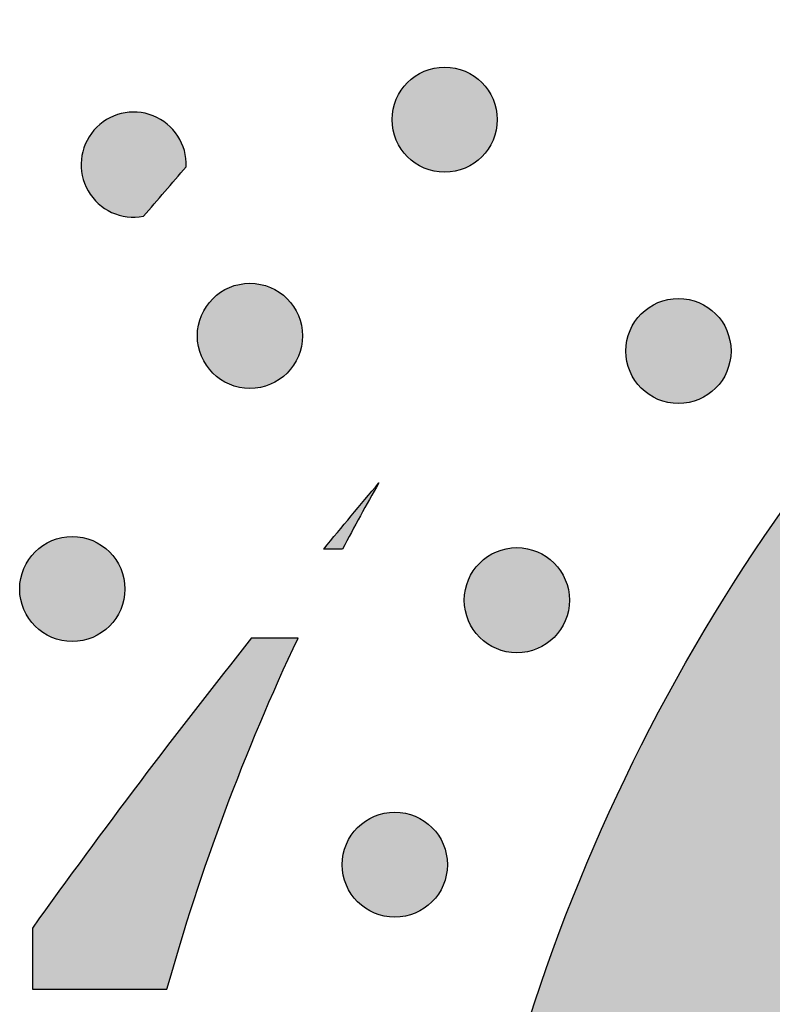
# Model space of a CAD drawing. Header units: millimetres. Extents: x -3873 to -97, y 912 to 4165.
# Tile 206 of 256: x -3522 to -3497, y 1594 to 1627. Entities that reach past the tile are written whole.
import ezdxf

# ---------------------------------------------------------------- set-up
doc = ezdxf.new("R2010")
doc.units = ezdxf.units.MM
doc.layers.add('pattern', color=7, linetype='Continuous', true_color=0x000000)

msp = doc.modelspace()

# ---------------------------------------------------------------- hatches: boundary and pattern name
at = {"layer": 'pattern'}
for points in [[(-3401.116, 1629.673), (-3395.362, 1614.648), (-3409.588, 1620.214), (-3412.097, 1621.149), (-3414.643, 1622.005), (-3417.225, 1622.78), (-3419.837, 1623.472), (-3422.477, 1624.08), (-3425.139, 1624.602), (-3427.82, 1625.036), (-3430.515, 1625.383), (-3433.22, 1625.64), (-3435.93, 1625.809), (-3438.642, 1625.888), (-3441.35, 1625.878), (-3444.051, 1625.78), (-3446.74, 1625.594), (-3449.413, 1625.322), (-3452.066, 1624.965), (-3453.06, 1624.804), (-3454.054, 1624.624), (-3455.047, 1624.424), (-3456.038, 1624.203), (-3457.027, 1623.963), (-3458.013, 1623.702), (-3458.996, 1623.421), (-3459.974, 1623.121), (-3460.948, 1622.8), (-3461.917, 1622.46), (-3462.88, 1622.1), (-3463.837, 1621.72), (-3464.786, 1621.321), (-3465.728, 1620.903), (-3466.662, 1620.466), (-3467.587, 1620.01), (-3468.503, 1619.536), (-3469.409, 1619.044), (-3470.304, 1618.534), (-3471.189, 1618.006), (-3472.062, 1617.461), (-3472.923, 1616.9), (-3473.772, 1616.322), (-3474.608, 1615.728), (-3475.431, 1615.118), (-3476.24, 1614.494), (-3477.035, 1613.855), (-3477.815, 1613.201), (-3478.581, 1612.534), (-3479.331, 1611.854), (-3480.066, 1611.161), (-3480.785, 1610.456), (-3481.49, 1609.737), (-3482.183, 1609.002), (-3482.863, 1608.252), (-3483.53, 1607.486), (-3484.184, 1606.706), (-3484.823, 1605.911), (-3485.447, 1605.102), (-3486.057, 1604.279), (-3486.651, 1603.443), (-3487.229, 1602.595), (-3487.79, 1601.733), (-3488.335, 1600.86), (-3488.862, 1599.975), (-3489.373, 1599.08), (-3489.865, 1598.174), (-3490.339, 1597.258), (-3490.795, 1596.333), (-3491.232, 1595.399), (-3491.65, 1594.457), (-3492.049, 1593.508), (-3492.429, 1592.551), (-3492.789, 1591.588), (-3493.129, 1590.619), (-3493.45, 1589.645), (-3493.75, 1588.667), (-3494.031, 1587.684), (-3494.292, 1586.698), (-3494.532, 1585.709), (-3494.752, 1584.718), (-3494.953, 1583.725), (-3495.133, 1582.731), (-3495.294, 1581.737), (-3495.651, 1579.084), (-3495.923, 1576.411), (-3496.109, 1573.722), (-3496.207, 1571.021), (-3496.217, 1568.313), (-3496.138, 1565.601), (-3495.969, 1562.891), (-3495.712, 1560.186), (-3495.365, 1557.491), (-3494.931, 1554.81), (-3494.409, 1552.148), (-3493.801, 1549.508), (-3493.109, 1546.896), (-3492.334, 1544.314), (-3491.478, 1541.768), (-3490.543, 1539.259), (-3484.977, 1525.033), (-3500.002, 1530.787), (-3500.667, 1532.313), (-3501.307, 1533.855), (-3501.922, 1535.412), (-3502.509, 1536.982), (-3503.07, 1538.565), (-3503.603, 1540.161), (-3504.109, 1541.769), (-3504.587, 1543.387), (-3505.037, 1545.016), (-3505.457, 1546.655), (-3505.849, 1548.303), (-3506.211, 1549.958), (-3506.544, 1551.621), (-3506.848, 1553.291), (-3507.121, 1554.966), (-3507.364, 1556.646), (-3507.577, 1558.33), (-3507.76, 1560.018), (-3507.913, 1561.707), (-3508.035, 1563.399), (-3508.127, 1565.091), (-3508.188, 1566.784), (-3508.219, 1568.475), (-3508.22, 1570.165), (-3508.191, 1571.853), (-3508.132, 1573.537), (-3508.043, 1575.218), (-3507.924, 1576.893), (-3507.776, 1578.563), (-3507.599, 1580.227), (-3507.393, 1581.883), (-3507.159, 1583.532), (-3506.961, 1584.758), (-3506.738, 1585.983), (-3506.491, 1587.207), (-3506.22, 1588.429), (-3505.923, 1589.649), (-3505.602, 1590.864), (-3505.256, 1592.076), (-3504.885, 1593.283), (-3504.49, 1594.484), (-3504.07, 1595.678), (-3503.626, 1596.866), (-3503.158, 1598.045), (-3502.666, 1599.216), (-3502.151, 1600.377), (-3501.612, 1601.529), (-3501.05, 1602.669), (-3500.465, 1603.798), (-3499.858, 1604.915), (-3499.229, 1606.019), (-3498.579, 1607.11), (-3497.907, 1608.187), (-3497.215, 1609.248), (-3496.502, 1610.295), (-3495.77, 1611.326), (-3495.019, 1612.34), (-3494.249, 1613.338), (-3493.461, 1614.318), (-3492.655, 1615.28), (-3491.833, 1616.224), (-3490.994, 1617.149), (-3490.14, 1618.055), (-3489.27, 1618.941), (-3488.384, 1619.811), (-3487.478, 1620.665), (-3486.553, 1621.504), (-3485.609, 1622.326), (-3484.647, 1623.132), (-3483.667, 1623.92), (-3482.669, 1624.69), (-3481.655, 1625.441), (-3480.624, 1626.173), (-3479.577, 1626.886), (-3478.516, 1627.578), (-3477.439, 1628.25), (-3476.348, 1628.9), (-3475.244, 1629.529), (-3474.127, 1630.136), (-3472.998, 1630.721), (-3471.858, 1631.283), (-3470.706, 1631.822), (-3469.545, 1632.337), (-3468.374, 1632.829), (-3467.195, 1633.297), (-3466.007, 1633.741), (-3464.813, 1634.161), (-3463.612, 1634.556), (-3462.405, 1634.927), (-3461.193, 1635.273), (-3459.978, 1635.594), (-3458.758, 1635.891), (-3457.536, 1636.162), (-3456.312, 1636.409), (-3455.087, 1636.632), (-3453.861, 1636.83), (-3452.212, 1637.064), (-3450.556, 1637.27), (-3448.892, 1637.447), (-3447.222, 1637.595), (-3445.546, 1637.714), (-3443.866, 1637.803), (-3442.182, 1637.862), (-3440.494, 1637.891), (-3438.804, 1637.891), (-3437.113, 1637.859), (-3435.42, 1637.798), (-3433.728, 1637.706), (-3432.036, 1637.584), (-3430.347, 1637.431), (-3428.659, 1637.249), (-3426.975, 1637.035), (-3425.295, 1636.792), (-3423.62, 1636.519), (-3421.95, 1636.215), (-3420.287, 1635.882), (-3418.632, 1635.52), (-3416.984, 1635.128), (-3415.345, 1634.708), (-3413.716, 1634.258), (-3412.098, 1633.78), (-3410.49, 1633.275), (-3408.894, 1632.741), (-3407.311, 1632.18), (-3405.74, 1631.593), (-3404.184, 1630.978), (-3402.642, 1630.338)], [(-3506.439, 1625.023), (-3506.467, 1625.05), (-3506.496, 1625.077), (-3506.526, 1625.104), (-3506.557, 1625.13), (-3506.588, 1625.156), (-3506.621, 1625.181), (-3506.654, 1625.206), (-3506.688, 1625.23), (-3506.723, 1625.253), (-3506.759, 1625.276), (-3506.795, 1625.298), (-3506.832, 1625.319), (-3506.87, 1625.34), (-3506.909, 1625.36), (-3506.949, 1625.378), (-3506.989, 1625.396), (-3507.029, 1625.413), (-3507.071, 1625.429), (-3507.113, 1625.445), (-3507.155, 1625.459), (-3507.198, 1625.472), (-3507.242, 1625.484), (-3507.285, 1625.495), (-3507.33, 1625.505), (-3507.374, 1625.513), (-3507.419, 1625.521), (-3507.465, 1625.527), (-3507.51, 1625.533), (-3507.556, 1625.537), (-3507.602, 1625.54), (-3507.647, 1625.542), (-3507.693, 1625.542), (-3507.739, 1625.542), (-3507.785, 1625.54), (-3507.831, 1625.537), (-3507.877, 1625.533), (-3507.922, 1625.527), (-3507.967, 1625.521), (-3508.012, 1625.513), (-3508.057, 1625.505), (-3508.101, 1625.495), (-3508.145, 1625.484), (-3508.189, 1625.472), (-3508.232, 1625.459), (-3508.274, 1625.445), (-3508.316, 1625.429), (-3508.357, 1625.413), (-3508.398, 1625.396), (-3508.438, 1625.378), (-3508.478, 1625.36), (-3508.516, 1625.34), (-3508.554, 1625.319), (-3508.592, 1625.298), (-3508.628, 1625.276), (-3508.664, 1625.253), (-3508.699, 1625.23), (-3508.733, 1625.206), (-3508.766, 1625.181), (-3508.799, 1625.156), (-3508.83, 1625.13), (-3508.861, 1625.104), (-3508.891, 1625.077), (-3508.92, 1625.05), (-3508.948, 1625.023), (-3508.976, 1624.994), (-3509.003, 1624.965), (-3509.029, 1624.936), (-3509.056, 1624.905), (-3509.081, 1624.873), (-3509.107, 1624.841), (-3509.131, 1624.807), (-3509.155, 1624.773), (-3509.179, 1624.738), (-3509.201, 1624.703), (-3509.223, 1624.666), (-3509.245, 1624.629), (-3509.265, 1624.591), (-3509.285, 1624.552), (-3509.304, 1624.513), (-3509.322, 1624.473), (-3509.339, 1624.432), (-3509.355, 1624.391), (-3509.37, 1624.349), (-3509.384, 1624.306), (-3509.397, 1624.263), (-3509.409, 1624.22), (-3509.42, 1624.176), (-3509.43, 1624.132), (-3509.439, 1624.087), (-3509.446, 1624.042), (-3509.453, 1623.997), (-3509.458, 1623.951), (-3509.462, 1623.906), (-3509.465, 1623.86), (-3509.467, 1623.814), (-3509.468, 1623.768), (-3509.467, 1623.722), (-3509.465, 1623.676), (-3509.462, 1623.63), (-3509.458, 1623.585), (-3509.453, 1623.539), (-3509.446, 1623.494), (-3509.439, 1623.449), (-3509.43, 1623.404), (-3509.42, 1623.36), (-3509.409, 1623.316), (-3509.397, 1623.273), (-3509.384, 1623.23), (-3509.37, 1623.187), (-3509.355, 1623.145), (-3509.339, 1623.104), (-3509.322, 1623.063), (-3509.304, 1623.023), (-3509.285, 1622.984), (-3509.265, 1622.945), (-3509.245, 1622.907), (-3509.223, 1622.87), (-3509.201, 1622.833), (-3509.179, 1622.798), (-3509.155, 1622.763), (-3509.131, 1622.728), (-3509.107, 1622.695), (-3509.081, 1622.663), (-3509.056, 1622.631), (-3509.029, 1622.6), (-3509.003, 1622.571), (-3508.976, 1622.542), (-3508.948, 1622.513), (-3508.92, 1622.486), (-3508.891, 1622.459), (-3508.861, 1622.432), (-3508.83, 1622.406), (-3508.799, 1622.38), (-3508.766, 1622.355), (-3508.733, 1622.33), (-3508.699, 1622.306), (-3508.664, 1622.283), (-3508.628, 1622.26), (-3508.592, 1622.238), (-3508.554, 1622.217), (-3508.516, 1622.196), (-3508.478, 1622.176), (-3508.438, 1622.158), (-3508.398, 1622.14), (-3508.357, 1622.123), (-3508.316, 1622.107), (-3508.274, 1622.091), (-3508.232, 1622.077), (-3508.189, 1622.064), (-3508.145, 1622.052), (-3508.101, 1622.041), (-3508.057, 1622.031), (-3508.012, 1622.023), (-3507.967, 1622.015), (-3507.922, 1622.008), (-3507.877, 1622.003), (-3507.831, 1621.999), (-3507.785, 1621.996), (-3507.739, 1621.994), (-3507.693, 1621.994), (-3507.647, 1621.994), (-3507.602, 1621.996), (-3507.556, 1621.999), (-3507.51, 1622.003), (-3507.465, 1622.008), (-3507.419, 1622.015), (-3507.374, 1622.023), (-3507.33, 1622.031), (-3507.285, 1622.041), (-3507.242, 1622.052), (-3507.198, 1622.064), (-3507.155, 1622.077), (-3507.113, 1622.091), (-3507.071, 1622.107), (-3507.029, 1622.123), (-3506.989, 1622.14), (-3506.949, 1622.158), (-3506.909, 1622.176), (-3506.87, 1622.196), (-3506.832, 1622.217), (-3506.795, 1622.238), (-3506.759, 1622.26), (-3506.723, 1622.283), (-3506.688, 1622.306), (-3506.654, 1622.33), (-3506.621, 1622.355), (-3506.588, 1622.38), (-3506.557, 1622.406), (-3506.526, 1622.432), (-3506.496, 1622.459), (-3506.467, 1622.486), (-3506.439, 1622.513), (-3506.411, 1622.542), (-3506.384, 1622.571), (-3506.357, 1622.6), (-3506.331, 1622.631), (-3506.305, 1622.663), (-3506.28, 1622.695), (-3506.255, 1622.728), (-3506.231, 1622.763), (-3506.208, 1622.798), (-3506.185, 1622.833), (-3506.163, 1622.87), (-3506.142, 1622.907), (-3506.121, 1622.945), (-3506.102, 1622.984), (-3506.083, 1623.023), (-3506.065, 1623.063), (-3506.048, 1623.104), (-3506.032, 1623.145), (-3506.017, 1623.187), (-3506.003, 1623.23), (-3505.99, 1623.273), (-3505.978, 1623.316), (-3505.967, 1623.36), (-3505.957, 1623.404), (-3505.948, 1623.449), (-3505.94, 1623.494), (-3505.934, 1623.539), (-3505.929, 1623.585), (-3505.924, 1623.63), (-3505.921, 1623.676), (-3505.92, 1623.722), (-3505.919, 1623.768), (-3505.92, 1623.814), (-3505.921, 1623.86), (-3505.924, 1623.906), (-3505.929, 1623.951), (-3505.934, 1623.997), (-3505.94, 1624.042), (-3505.948, 1624.087), (-3505.957, 1624.132), (-3505.967, 1624.176), (-3505.978, 1624.22), (-3505.99, 1624.263), (-3506.003, 1624.306), (-3506.017, 1624.349), (-3506.032, 1624.391), (-3506.048, 1624.432), (-3506.065, 1624.473), (-3506.083, 1624.513), (-3506.102, 1624.552), (-3506.121, 1624.591), (-3506.142, 1624.629), (-3506.163, 1624.666), (-3506.185, 1624.703), (-3506.208, 1624.738), (-3506.231, 1624.773), (-3506.255, 1624.807), (-3506.28, 1624.841), (-3506.305, 1624.873), (-3506.331, 1624.905), (-3506.357, 1624.936), (-3506.384, 1624.965), (-3506.411, 1624.994)], [(-3516.416, 1622.176), (-3516.415, 1622.209), (-3516.414, 1622.241), (-3516.414, 1622.273), (-3516.415, 1622.306), (-3516.416, 1622.339), (-3516.418, 1622.372), (-3516.421, 1622.405), (-3516.424, 1622.438), (-3516.428, 1622.472), (-3516.432, 1622.505), (-3516.438, 1622.538), (-3516.443, 1622.572), (-3516.45, 1622.605), (-3516.457, 1622.639), (-3516.465, 1622.672), (-3516.473, 1622.705), (-3516.483, 1622.739), (-3516.492, 1622.772), (-3516.503, 1622.805), (-3516.514, 1622.838), (-3516.526, 1622.871), (-3516.539, 1622.904), (-3516.552, 1622.936), (-3516.566, 1622.968), (-3516.58, 1623), (-3516.596, 1623.032), (-3516.611, 1623.063), (-3516.628, 1623.095), (-3516.645, 1623.126), (-3516.663, 1623.156), (-3516.681, 1623.186), (-3516.7, 1623.216), (-3516.72, 1623.246), (-3516.74, 1623.275), (-3516.76, 1623.303), (-3516.782, 1623.332), (-3516.803, 1623.359), (-3516.826, 1623.387), (-3516.849, 1623.413), (-3516.872, 1623.44), (-3516.896, 1623.466), (-3516.92, 1623.491), (-3516.945, 1623.516), (-3516.97, 1623.54), (-3516.995, 1623.564), (-3517.021, 1623.587), (-3517.047, 1623.609), (-3517.074, 1623.631), (-3517.101, 1623.652), (-3517.128, 1623.673), (-3517.156, 1623.693), (-3517.184, 1623.713), (-3517.212, 1623.732), (-3517.241, 1623.75), (-3517.269, 1623.768), (-3517.298, 1623.785), (-3517.327, 1623.801), (-3517.356, 1623.817), (-3517.386, 1623.833), (-3517.415, 1623.847), (-3517.445, 1623.861), (-3517.474, 1623.875), (-3517.504, 1623.887), (-3517.534, 1623.899), (-3517.564, 1623.911), (-3517.594, 1623.922), (-3517.625, 1623.933), (-3517.656, 1623.943), (-3517.688, 1623.952), (-3517.719, 1623.961), (-3517.752, 1623.97), (-3517.784, 1623.978), (-3517.817, 1623.985), (-3517.85, 1623.992), (-3517.883, 1623.998), (-3517.916, 1624.004), (-3517.95, 1624.008), (-3517.984, 1624.013), (-3518.018, 1624.016), (-3518.052, 1624.019), (-3518.087, 1624.022), (-3518.121, 1624.023), (-3518.156, 1624.024), (-3518.191, 1624.025), (-3518.226, 1624.024), (-3518.261, 1624.023), (-3518.296, 1624.021), (-3518.331, 1624.019), (-3518.366, 1624.016), (-3518.401, 1624.012), (-3518.436, 1624.007), (-3518.471, 1624.002), (-3518.506, 1623.996), (-3518.54, 1623.989), (-3518.575, 1623.982), (-3518.609, 1623.974), (-3518.644, 1623.965), (-3518.678, 1623.956), (-3518.711, 1623.946), (-3518.745, 1623.935), (-3518.779, 1623.924), (-3518.812, 1623.911), (-3518.844, 1623.899), (-3518.877, 1623.885), (-3518.909, 1623.871), (-3518.941, 1623.857), (-3518.973, 1623.842), (-3519.004, 1623.826), (-3519.035, 1623.81), (-3519.065, 1623.793), (-3519.095, 1623.775), (-3519.124, 1623.758), (-3519.153, 1623.739), (-3519.182, 1623.72), (-3519.21, 1623.701), (-3519.238, 1623.681), (-3519.265, 1623.661), (-3519.292, 1623.64), (-3519.318, 1623.619), (-3519.344, 1623.597), (-3519.369, 1623.575), (-3519.393, 1623.553), (-3519.417, 1623.53), (-3519.441, 1623.507), (-3519.464, 1623.484), (-3519.486, 1623.46), (-3519.508, 1623.436), (-3519.529, 1623.412), (-3519.55, 1623.388), (-3519.571, 1623.363), (-3519.591, 1623.337), (-3519.611, 1623.311), (-3519.63, 1623.284), (-3519.649, 1623.257), (-3519.668, 1623.23), (-3519.686, 1623.202), (-3519.704, 1623.173), (-3519.721, 1623.144), (-3519.738, 1623.115), (-3519.754, 1623.085), (-3519.77, 1623.055), (-3519.785, 1623.025), (-3519.799, 1622.993), (-3519.814, 1622.962), (-3519.827, 1622.93), (-3519.84, 1622.898), (-3519.852, 1622.866), (-3519.864, 1622.833), (-3519.875, 1622.8), (-3519.886, 1622.767), (-3519.896, 1622.733), (-3519.905, 1622.699), (-3519.913, 1622.665), (-3519.921, 1622.631), (-3519.929, 1622.596), (-3519.935, 1622.561), (-3519.941, 1622.527), (-3519.946, 1622.492), (-3519.951, 1622.457), (-3519.954, 1622.421), (-3519.957, 1622.386), (-3519.96, 1622.351), (-3519.961, 1622.316), (-3519.962, 1622.28), (-3519.963, 1622.245), (-3519.962, 1622.21), (-3519.961, 1622.175), (-3519.959, 1622.14), (-3519.957, 1622.104), (-3519.953, 1622.07), (-3519.95, 1622.035), (-3519.945, 1622), (-3519.94, 1621.966), (-3519.934, 1621.932), (-3519.927, 1621.898), (-3519.92, 1621.864), (-3519.912, 1621.83), (-3519.904, 1621.797), (-3519.895, 1621.764), (-3519.885, 1621.731), (-3519.875, 1621.699), (-3519.864, 1621.667), (-3519.853, 1621.635), (-3519.841, 1621.604), (-3519.828, 1621.573), (-3519.815, 1621.542), (-3519.802, 1621.512), (-3519.788, 1621.482), (-3519.773, 1621.453), (-3519.759, 1621.424), (-3519.743, 1621.396), (-3519.728, 1621.368), (-3519.711, 1621.34), (-3519.694, 1621.312), (-3519.677, 1621.285), (-3519.659, 1621.257), (-3519.64, 1621.23), (-3519.621, 1621.203), (-3519.601, 1621.177), (-3519.581, 1621.15), (-3519.56, 1621.124), (-3519.538, 1621.099), (-3519.516, 1621.073), (-3519.493, 1621.048), (-3519.47, 1621.023), (-3519.446, 1620.999), (-3519.421, 1620.974), (-3519.396, 1620.951), (-3519.371, 1620.928), (-3519.345, 1620.905), (-3519.318, 1620.882), (-3519.291, 1620.86), (-3519.264, 1620.839), (-3519.236, 1620.818), (-3519.207, 1620.798), (-3519.178, 1620.778), (-3519.149, 1620.758), (-3519.119, 1620.74), (-3519.089, 1620.721), (-3519.058, 1620.704), (-3519.027, 1620.687), (-3518.996, 1620.67), (-3518.964, 1620.655), (-3518.932, 1620.64), (-3518.9, 1620.625), (-3518.868, 1620.611), (-3518.835, 1620.598), (-3518.802, 1620.585), (-3518.769, 1620.574), (-3518.735, 1620.562), (-3518.702, 1620.552), (-3518.668, 1620.542), (-3518.634, 1620.533), (-3518.6, 1620.524), (-3518.566, 1620.517), (-3518.532, 1620.509), (-3518.498, 1620.503), (-3518.463, 1620.497), (-3518.429, 1620.492), (-3518.395, 1620.488), (-3518.361, 1620.484), (-3518.326, 1620.481), (-3518.292, 1620.479), (-3518.258, 1620.477), (-3518.224, 1620.476), (-3518.19, 1620.476), (-3518.157, 1620.476), (-3518.123, 1620.477), (-3518.09, 1620.479), (-3518.057, 1620.481), (-3518.024, 1620.484), (-3517.991, 1620.487), (-3517.959, 1620.491), (-3517.926, 1620.495), (-3517.894, 1620.5), (-3517.863, 1620.506)], [(-3513.01, 1617.728), (-3513.038, 1617.755), (-3513.067, 1617.782), (-3513.097, 1617.809), (-3513.128, 1617.835), (-3513.16, 1617.861), (-3513.192, 1617.886), (-3513.225, 1617.911), (-3513.259, 1617.935), (-3513.294, 1617.959), (-3513.33, 1617.981), (-3513.367, 1618.003), (-3513.404, 1618.025), (-3513.442, 1618.045), (-3513.481, 1618.065), (-3513.52, 1618.084), (-3513.56, 1618.102), (-3513.601, 1618.119), (-3513.642, 1618.135), (-3513.684, 1618.15), (-3513.727, 1618.164), (-3513.77, 1618.177), (-3513.813, 1618.189), (-3513.857, 1618.2), (-3513.901, 1618.21), (-3513.946, 1618.219), (-3513.991, 1618.226), (-3514.036, 1618.233), (-3514.082, 1618.238), (-3514.127, 1618.242), (-3514.173, 1618.245), (-3514.219, 1618.247), (-3514.265, 1618.247), (-3514.311, 1618.247), (-3514.357, 1618.245), (-3514.402, 1618.242), (-3514.448, 1618.238), (-3514.494, 1618.233), (-3514.539, 1618.226), (-3514.584, 1618.219), (-3514.628, 1618.21), (-3514.673, 1618.2), (-3514.717, 1618.189), (-3514.76, 1618.177), (-3514.803, 1618.164), (-3514.846, 1618.15), (-3514.887, 1618.135), (-3514.929, 1618.119), (-3514.97, 1618.102), (-3515.01, 1618.084), (-3515.049, 1618.065), (-3515.088, 1618.045), (-3515.126, 1618.025), (-3515.163, 1618.003), (-3515.2, 1617.981), (-3515.235, 1617.959), (-3515.27, 1617.935), (-3515.304, 1617.911), (-3515.338, 1617.886), (-3515.37, 1617.861), (-3515.402, 1617.835), (-3515.432, 1617.809), (-3515.462, 1617.782), (-3515.491, 1617.755), (-3515.519, 1617.728), (-3515.547, 1617.7), (-3515.574, 1617.671), (-3515.601, 1617.641), (-3515.627, 1617.61), (-3515.653, 1617.578), (-3515.678, 1617.546), (-3515.703, 1617.513), (-3515.727, 1617.479), (-3515.75, 1617.444), (-3515.773, 1617.408), (-3515.795, 1617.371), (-3515.816, 1617.334), (-3515.837, 1617.296), (-3515.856, 1617.257), (-3515.875, 1617.218), (-3515.893, 1617.178), (-3515.91, 1617.137), (-3515.926, 1617.096), (-3515.941, 1617.054), (-3515.956, 1617.011), (-3515.969, 1616.968), (-3515.981, 1616.925), (-3515.992, 1616.881), (-3516.002, 1616.837), (-3516.01, 1616.792), (-3516.018, 1616.747), (-3516.024, 1616.702), (-3516.03, 1616.656), (-3516.034, 1616.611), (-3516.037, 1616.565), (-3516.039, 1616.519), (-3516.039, 1616.473), (-3516.039, 1616.427), (-3516.037, 1616.381), (-3516.034, 1616.336), (-3516.03, 1616.29), (-3516.024, 1616.244), (-3516.018, 1616.199), (-3516.01, 1616.154), (-3516.002, 1616.11), (-3515.992, 1616.065), (-3515.981, 1616.021), (-3515.969, 1615.978), (-3515.956, 1615.935), (-3515.941, 1615.892), (-3515.926, 1615.851), (-3515.91, 1615.809), (-3515.893, 1615.768), (-3515.875, 1615.728), (-3515.856, 1615.689), (-3515.837, 1615.65), (-3515.816, 1615.612), (-3515.795, 1615.575), (-3515.773, 1615.538), (-3515.75, 1615.503), (-3515.727, 1615.468), (-3515.703, 1615.434), (-3515.678, 1615.4), (-3515.653, 1615.368), (-3515.627, 1615.336), (-3515.601, 1615.306), (-3515.574, 1615.276), (-3515.547, 1615.247), (-3515.519, 1615.219), (-3515.491, 1615.191), (-3515.462, 1615.164), (-3515.432, 1615.137), (-3515.402, 1615.111), (-3515.37, 1615.085), (-3515.338, 1615.06), (-3515.304, 1615.035), (-3515.27, 1615.011), (-3515.235, 1614.988), (-3515.2, 1614.965), (-3515.163, 1614.943), (-3515.126, 1614.922), (-3515.088, 1614.901), (-3515.049, 1614.882), (-3515.01, 1614.863), (-3514.97, 1614.845), (-3514.929, 1614.828), (-3514.887, 1614.812), (-3514.846, 1614.797), (-3514.803, 1614.782), (-3514.76, 1614.769), (-3514.717, 1614.757), (-3514.673, 1614.746), (-3514.628, 1614.737), (-3514.584, 1614.728), (-3514.539, 1614.72), (-3514.494, 1614.714), (-3514.448, 1614.708), (-3514.402, 1614.704), (-3514.357, 1614.701), (-3514.311, 1614.699), (-3514.265, 1614.699), (-3514.219, 1614.699), (-3514.173, 1614.701), (-3514.127, 1614.704), (-3514.082, 1614.708), (-3514.036, 1614.714), (-3513.991, 1614.72), (-3513.946, 1614.728), (-3513.901, 1614.737), (-3513.857, 1614.746), (-3513.813, 1614.757), (-3513.77, 1614.769), (-3513.727, 1614.782), (-3513.684, 1614.797), (-3513.642, 1614.812), (-3513.601, 1614.828), (-3513.56, 1614.845), (-3513.52, 1614.863), (-3513.481, 1614.882), (-3513.442, 1614.901), (-3513.404, 1614.922), (-3513.367, 1614.943), (-3513.33, 1614.965), (-3513.294, 1614.988), (-3513.259, 1615.011), (-3513.225, 1615.035), (-3513.192, 1615.06), (-3513.16, 1615.085), (-3513.128, 1615.111), (-3513.097, 1615.137), (-3513.067, 1615.164), (-3513.038, 1615.191), (-3513.01, 1615.219), (-3512.983, 1615.247), (-3512.956, 1615.276), (-3512.929, 1615.306), (-3512.903, 1615.336), (-3512.877, 1615.368), (-3512.852, 1615.4), (-3512.827, 1615.434), (-3512.803, 1615.468), (-3512.779, 1615.503), (-3512.757, 1615.538), (-3512.735, 1615.575), (-3512.713, 1615.612), (-3512.693, 1615.65), (-3512.673, 1615.689), (-3512.654, 1615.728), (-3512.637, 1615.768), (-3512.619, 1615.809), (-3512.603, 1615.851), (-3512.588, 1615.892), (-3512.574, 1615.935), (-3512.561, 1615.978), (-3512.549, 1616.021), (-3512.538, 1616.065), (-3512.528, 1616.11), (-3512.519, 1616.154), (-3512.512, 1616.199), (-3512.505, 1616.244), (-3512.5, 1616.29), (-3512.496, 1616.336), (-3512.493, 1616.381), (-3512.491, 1616.427), (-3512.491, 1616.473), (-3512.491, 1616.519), (-3512.493, 1616.565), (-3512.496, 1616.611), (-3512.5, 1616.656), (-3512.505, 1616.702), (-3512.512, 1616.747), (-3512.519, 1616.792), (-3512.528, 1616.837), (-3512.538, 1616.881), (-3512.549, 1616.925), (-3512.561, 1616.968), (-3512.574, 1617.011), (-3512.588, 1617.054), (-3512.603, 1617.096), (-3512.619, 1617.137), (-3512.637, 1617.178), (-3512.654, 1617.218), (-3512.673, 1617.257), (-3512.693, 1617.296), (-3512.713, 1617.334), (-3512.735, 1617.371), (-3512.757, 1617.408), (-3512.779, 1617.444), (-3512.803, 1617.479), (-3512.827, 1617.513), (-3512.852, 1617.546), (-3512.877, 1617.578), (-3512.903, 1617.61), (-3512.929, 1617.641), (-3512.956, 1617.671), (-3512.983, 1617.7)], [(-3498.548, 1617.216), (-3498.576, 1617.243), (-3498.605, 1617.271), (-3498.635, 1617.297), (-3498.666, 1617.323), (-3498.698, 1617.349), (-3498.73, 1617.374), (-3498.763, 1617.399), (-3498.797, 1617.423), (-3498.832, 1617.447), (-3498.868, 1617.469), (-3498.905, 1617.491), (-3498.942, 1617.513), (-3498.98, 1617.533), (-3499.019, 1617.553), (-3499.058, 1617.572), (-3499.098, 1617.59), (-3499.139, 1617.607), (-3499.18, 1617.623), (-3499.222, 1617.638), (-3499.265, 1617.652), (-3499.308, 1617.665), (-3499.351, 1617.677), (-3499.395, 1617.688), (-3499.439, 1617.698), (-3499.484, 1617.707), (-3499.529, 1617.714), (-3499.574, 1617.721), (-3499.62, 1617.726), (-3499.665, 1617.73), (-3499.711, 1617.733), (-3499.757, 1617.735), (-3499.803, 1617.736), (-3499.849, 1617.735), (-3499.895, 1617.733), (-3499.94, 1617.73), (-3499.986, 1617.726), (-3500.032, 1617.721), (-3500.077, 1617.714), (-3500.122, 1617.707), (-3500.166, 1617.698), (-3500.211, 1617.688), (-3500.255, 1617.677), (-3500.298, 1617.665), (-3500.341, 1617.652), (-3500.384, 1617.638), (-3500.425, 1617.623), (-3500.467, 1617.607), (-3500.508, 1617.59), (-3500.548, 1617.572), (-3500.587, 1617.553), (-3500.626, 1617.533), (-3500.664, 1617.513), (-3500.701, 1617.491), (-3500.738, 1617.469), (-3500.773, 1617.447), (-3500.808, 1617.423), (-3500.842, 1617.399), (-3500.876, 1617.374), (-3500.908, 1617.349), (-3500.94, 1617.323), (-3500.97, 1617.297), (-3501, 1617.271), (-3501.029, 1617.243), (-3501.057, 1617.216), (-3501.085, 1617.188), (-3501.112, 1617.159), (-3501.139, 1617.129), (-3501.165, 1617.098), (-3501.191, 1617.066), (-3501.216, 1617.034), (-3501.241, 1617.001), (-3501.265, 1616.967), (-3501.288, 1616.932), (-3501.311, 1616.896), (-3501.333, 1616.859), (-3501.354, 1616.822), (-3501.375, 1616.784), (-3501.394, 1616.745), (-3501.413, 1616.706), (-3501.431, 1616.666), (-3501.448, 1616.625), (-3501.464, 1616.584), (-3501.479, 1616.542), (-3501.494, 1616.499), (-3501.507, 1616.456), (-3501.519, 1616.413), (-3501.53, 1616.369), (-3501.539, 1616.325), (-3501.548, 1616.28), (-3501.556, 1616.235), (-3501.562, 1616.19), (-3501.568, 1616.144), (-3501.572, 1616.099), (-3501.575, 1616.053), (-3501.577, 1616.007), (-3501.577, 1615.961), (-3501.577, 1615.915), (-3501.575, 1615.869), (-3501.572, 1615.824), (-3501.568, 1615.778), (-3501.562, 1615.733), (-3501.556, 1615.687), (-3501.548, 1615.642), (-3501.539, 1615.598), (-3501.53, 1615.553), (-3501.519, 1615.509), (-3501.507, 1615.466), (-3501.494, 1615.423), (-3501.479, 1615.381), (-3501.464, 1615.339), (-3501.448, 1615.297), (-3501.431, 1615.257), (-3501.413, 1615.216), (-3501.394, 1615.177), (-3501.375, 1615.138), (-3501.354, 1615.1), (-3501.333, 1615.063), (-3501.311, 1615.026), (-3501.288, 1614.991), (-3501.265, 1614.956), (-3501.241, 1614.922), (-3501.216, 1614.888), (-3501.191, 1614.856), (-3501.165, 1614.824), (-3501.139, 1614.794), (-3501.112, 1614.764), (-3501.085, 1614.735), (-3501.057, 1614.707), (-3501.029, 1614.679), (-3501, 1614.652), (-3500.97, 1614.625), (-3500.94, 1614.599), (-3500.908, 1614.573), (-3500.876, 1614.548), (-3500.842, 1614.523), (-3500.808, 1614.499), (-3500.773, 1614.476), (-3500.738, 1614.453), (-3500.701, 1614.431), (-3500.664, 1614.41), (-3500.626, 1614.389), (-3500.587, 1614.37), (-3500.548, 1614.351), (-3500.508, 1614.333), (-3500.467, 1614.316), (-3500.425, 1614.3), (-3500.384, 1614.285), (-3500.341, 1614.271), (-3500.298, 1614.257), (-3500.255, 1614.245), (-3500.211, 1614.234), (-3500.166, 1614.225), (-3500.122, 1614.216), (-3500.077, 1614.208), (-3500.032, 1614.202), (-3499.986, 1614.196), (-3499.94, 1614.192), (-3499.895, 1614.189), (-3499.849, 1614.188), (-3499.803, 1614.187), (-3499.757, 1614.188), (-3499.711, 1614.189), (-3499.665, 1614.192), (-3499.62, 1614.196), (-3499.574, 1614.202), (-3499.529, 1614.208), (-3499.484, 1614.216), (-3499.439, 1614.225), (-3499.395, 1614.234), (-3499.351, 1614.245), (-3499.308, 1614.257), (-3499.265, 1614.271), (-3499.222, 1614.285), (-3499.18, 1614.3), (-3499.139, 1614.316), (-3499.098, 1614.333), (-3499.058, 1614.351), (-3499.019, 1614.37), (-3498.98, 1614.389), (-3498.942, 1614.41), (-3498.905, 1614.431), (-3498.868, 1614.453), (-3498.832, 1614.476), (-3498.797, 1614.499), (-3498.763, 1614.523), (-3498.73, 1614.548), (-3498.698, 1614.573), (-3498.666, 1614.599), (-3498.635, 1614.625), (-3498.605, 1614.652), (-3498.576, 1614.679), (-3498.548, 1614.707), (-3498.521, 1614.735), (-3498.494, 1614.764), (-3498.467, 1614.794), (-3498.441, 1614.824), (-3498.415, 1614.856), (-3498.39, 1614.888), (-3498.365, 1614.922), (-3498.341, 1614.956), (-3498.317, 1614.991), (-3498.295, 1615.026), (-3498.273, 1615.063), (-3498.251, 1615.1), (-3498.231, 1615.138), (-3498.211, 1615.177), (-3498.192, 1615.216), (-3498.174, 1615.257), (-3498.157, 1615.297), (-3498.141, 1615.339), (-3498.126, 1615.381), (-3498.112, 1615.423), (-3498.099, 1615.466), (-3498.087, 1615.509), (-3498.076, 1615.553), (-3498.066, 1615.598), (-3498.057, 1615.642), (-3498.05, 1615.687), (-3498.043, 1615.733), (-3498.038, 1615.778), (-3498.034, 1615.824), (-3498.031, 1615.869), (-3498.029, 1615.915), (-3498.029, 1615.961), (-3498.029, 1616.007), (-3498.031, 1616.053), (-3498.034, 1616.099), (-3498.038, 1616.144), (-3498.043, 1616.19), (-3498.05, 1616.235), (-3498.057, 1616.28), (-3498.066, 1616.325), (-3498.076, 1616.369), (-3498.087, 1616.413), (-3498.099, 1616.456), (-3498.112, 1616.499), (-3498.126, 1616.542), (-3498.141, 1616.584), (-3498.157, 1616.625), (-3498.174, 1616.666), (-3498.192, 1616.706), (-3498.211, 1616.745), (-3498.231, 1616.784), (-3498.251, 1616.822), (-3498.273, 1616.859), (-3498.295, 1616.896), (-3498.317, 1616.932), (-3498.341, 1616.967), (-3498.365, 1617.001), (-3498.39, 1617.034), (-3498.415, 1617.066), (-3498.441, 1617.098), (-3498.467, 1617.129), (-3498.494, 1617.159), (-3498.521, 1617.188)], [(-3511.777, 1609.279), (-3509.915, 1611.511), (-3511.142, 1609.279)], [(-3519.007, 1609.186), (-3519.035, 1609.214), (-3519.064, 1609.241), (-3519.094, 1609.267), (-3519.124, 1609.294), (-3519.156, 1609.319), (-3519.188, 1609.345), (-3519.222, 1609.369), (-3519.256, 1609.393), (-3519.291, 1609.417), (-3519.326, 1609.44), (-3519.363, 1609.462), (-3519.4, 1609.483), (-3519.438, 1609.503), (-3519.477, 1609.523), (-3519.516, 1609.542), (-3519.556, 1609.56), (-3519.597, 1609.577), (-3519.639, 1609.593), (-3519.68, 1609.608), (-3519.723, 1609.622), (-3519.766, 1609.635), (-3519.809, 1609.647), (-3519.853, 1609.658), (-3519.898, 1609.668), (-3519.942, 1609.677), (-3519.987, 1609.684), (-3520.032, 1609.691), (-3520.078, 1609.696), (-3520.124, 1609.7), (-3520.169, 1609.703), (-3520.215, 1609.705), (-3520.261, 1609.706), (-3520.307, 1609.705), (-3520.353, 1609.703), (-3520.399, 1609.7), (-3520.444, 1609.696), (-3520.49, 1609.691), (-3520.535, 1609.684), (-3520.58, 1609.677), (-3520.625, 1609.668), (-3520.669, 1609.658), (-3520.713, 1609.647), (-3520.756, 1609.635), (-3520.799, 1609.622), (-3520.842, 1609.608), (-3520.884, 1609.593), (-3520.925, 1609.577), (-3520.966, 1609.56), (-3521.006, 1609.542), (-3521.045, 1609.523), (-3521.084, 1609.503), (-3521.122, 1609.483), (-3521.159, 1609.462), (-3521.196, 1609.44), (-3521.232, 1609.417), (-3521.267, 1609.393), (-3521.301, 1609.369), (-3521.334, 1609.345), (-3521.366, 1609.319), (-3521.398, 1609.294), (-3521.429, 1609.267), (-3521.459, 1609.241), (-3521.488, 1609.214), (-3521.516, 1609.186), (-3521.543, 1609.158), (-3521.57, 1609.129), (-3521.597, 1609.099), (-3521.623, 1609.068), (-3521.649, 1609.037), (-3521.674, 1609.004), (-3521.699, 1608.971), (-3521.723, 1608.937), (-3521.747, 1608.902), (-3521.769, 1608.866), (-3521.791, 1608.83), (-3521.813, 1608.792), (-3521.833, 1608.754), (-3521.853, 1608.716), (-3521.872, 1608.676), (-3521.89, 1608.636), (-3521.907, 1608.595), (-3521.923, 1608.554), (-3521.938, 1608.512), (-3521.952, 1608.47), (-3521.965, 1608.427), (-3521.977, 1608.383), (-3521.988, 1608.339), (-3521.998, 1608.295), (-3522.007, 1608.25), (-3522.014, 1608.205), (-3522.021, 1608.16), (-3522.026, 1608.115), (-3522.03, 1608.069), (-3522.033, 1608.023), (-3522.035, 1607.977), (-3522.035, 1607.931), (-3522.035, 1607.885), (-3522.033, 1607.84), (-3522.03, 1607.794), (-3522.026, 1607.748), (-3522.021, 1607.703), (-3522.014, 1607.657), (-3522.007, 1607.612), (-3521.998, 1607.568), (-3521.988, 1607.524), (-3521.977, 1607.48), (-3521.965, 1607.436), (-3521.952, 1607.393), (-3521.938, 1607.351), (-3521.923, 1607.309), (-3521.907, 1607.267), (-3521.89, 1607.227), (-3521.872, 1607.187), (-3521.853, 1607.147), (-3521.833, 1607.108), (-3521.813, 1607.07), (-3521.791, 1607.033), (-3521.769, 1606.997), (-3521.747, 1606.961), (-3521.723, 1606.926), (-3521.699, 1606.892), (-3521.674, 1606.859), (-3521.649, 1606.826), (-3521.623, 1606.795), (-3521.597, 1606.764), (-3521.57, 1606.734), (-3521.543, 1606.705), (-3521.516, 1606.677), (-3521.488, 1606.649), (-3521.459, 1606.622), (-3521.429, 1606.595), (-3521.398, 1606.569), (-3521.366, 1606.543), (-3521.334, 1606.518), (-3521.301, 1606.493), (-3521.267, 1606.469), (-3521.232, 1606.446), (-3521.196, 1606.423), (-3521.159, 1606.401), (-3521.122, 1606.38), (-3521.084, 1606.36), (-3521.045, 1606.34), (-3521.006, 1606.321), (-3520.966, 1606.303), (-3520.925, 1606.286), (-3520.884, 1606.27), (-3520.842, 1606.255), (-3520.799, 1606.241), (-3520.756, 1606.228), (-3520.713, 1606.216), (-3520.669, 1606.205), (-3520.625, 1606.195), (-3520.58, 1606.186), (-3520.535, 1606.178), (-3520.49, 1606.172), (-3520.444, 1606.167), (-3520.399, 1606.162), (-3520.353, 1606.159), (-3520.307, 1606.158), (-3520.261, 1606.157), (-3520.215, 1606.158), (-3520.169, 1606.159), (-3520.124, 1606.162), (-3520.078, 1606.167), (-3520.032, 1606.172), (-3519.987, 1606.178), (-3519.942, 1606.186), (-3519.898, 1606.195), (-3519.853, 1606.205), (-3519.809, 1606.216), (-3519.766, 1606.228), (-3519.723, 1606.241), (-3519.68, 1606.255), (-3519.639, 1606.27), (-3519.597, 1606.286), (-3519.556, 1606.303), (-3519.516, 1606.321), (-3519.477, 1606.34), (-3519.438, 1606.36), (-3519.4, 1606.38), (-3519.363, 1606.401), (-3519.326, 1606.423), (-3519.291, 1606.446), (-3519.256, 1606.469), (-3519.222, 1606.493), (-3519.188, 1606.518), (-3519.156, 1606.543), (-3519.124, 1606.569), (-3519.094, 1606.595), (-3519.064, 1606.622), (-3519.035, 1606.649), (-3519.007, 1606.677), (-3518.979, 1606.705), (-3518.952, 1606.734), (-3518.925, 1606.764), (-3518.899, 1606.795), (-3518.873, 1606.826), (-3518.848, 1606.859), (-3518.823, 1606.892), (-3518.799, 1606.926), (-3518.776, 1606.961), (-3518.753, 1606.997), (-3518.731, 1607.033), (-3518.71, 1607.07), (-3518.689, 1607.108), (-3518.67, 1607.147), (-3518.651, 1607.187), (-3518.633, 1607.227), (-3518.616, 1607.267), (-3518.6, 1607.309), (-3518.585, 1607.351), (-3518.57, 1607.393), (-3518.557, 1607.436), (-3518.545, 1607.48), (-3518.534, 1607.524), (-3518.525, 1607.568), (-3518.516, 1607.612), (-3518.508, 1607.657), (-3518.502, 1607.703), (-3518.496, 1607.748), (-3518.492, 1607.794), (-3518.489, 1607.84), (-3518.487, 1607.885), (-3518.487, 1607.931), (-3518.487, 1607.977), (-3518.489, 1608.023), (-3518.492, 1608.069), (-3518.496, 1608.115), (-3518.502, 1608.16), (-3518.508, 1608.205), (-3518.516, 1608.25), (-3518.525, 1608.295), (-3518.534, 1608.339), (-3518.545, 1608.383), (-3518.557, 1608.427), (-3518.57, 1608.47), (-3518.585, 1608.512), (-3518.6, 1608.554), (-3518.616, 1608.595), (-3518.633, 1608.636), (-3518.651, 1608.676), (-3518.67, 1608.716), (-3518.689, 1608.754), (-3518.71, 1608.792), (-3518.731, 1608.83), (-3518.753, 1608.866), (-3518.776, 1608.902), (-3518.799, 1608.937), (-3518.823, 1608.971), (-3518.848, 1609.004), (-3518.873, 1609.037), (-3518.899, 1609.068), (-3518.925, 1609.099), (-3518.952, 1609.129), (-3518.979, 1609.158)], [(-3504.002, 1608.807), (-3504.03, 1608.835), (-3504.059, 1608.862), (-3504.089, 1608.889), (-3504.119, 1608.915), (-3504.151, 1608.941), (-3504.183, 1608.966), (-3504.217, 1608.991), (-3504.251, 1609.015), (-3504.286, 1609.038), (-3504.322, 1609.061), (-3504.358, 1609.083), (-3504.395, 1609.104), (-3504.433, 1609.125), (-3504.472, 1609.144), (-3504.511, 1609.163), (-3504.552, 1609.181), (-3504.592, 1609.198), (-3504.634, 1609.214), (-3504.676, 1609.229), (-3504.718, 1609.243), (-3504.761, 1609.256), (-3504.804, 1609.268), (-3504.848, 1609.279), (-3504.893, 1609.289), (-3504.937, 1609.298), (-3504.982, 1609.306), (-3505.028, 1609.312), (-3505.073, 1609.317), (-3505.119, 1609.322), (-3505.164, 1609.325), (-3505.21, 1609.326), (-3505.256, 1609.327), (-3505.302, 1609.326), (-3505.348, 1609.325), (-3505.394, 1609.322), (-3505.439, 1609.317), (-3505.485, 1609.312), (-3505.53, 1609.306), (-3505.575, 1609.298), (-3505.62, 1609.289), (-3505.664, 1609.279), (-3505.708, 1609.268), (-3505.751, 1609.256), (-3505.794, 1609.243), (-3505.837, 1609.229), (-3505.879, 1609.214), (-3505.92, 1609.198), (-3505.961, 1609.181), (-3506.001, 1609.163), (-3506.04, 1609.144), (-3506.079, 1609.125), (-3506.117, 1609.104), (-3506.154, 1609.083), (-3506.191, 1609.061), (-3506.227, 1609.038), (-3506.262, 1609.015), (-3506.296, 1608.991), (-3506.329, 1608.966), (-3506.361, 1608.941), (-3506.393, 1608.915), (-3506.424, 1608.889), (-3506.454, 1608.862), (-3506.483, 1608.835), (-3506.511, 1608.807), (-3506.538, 1608.779), (-3506.566, 1608.75), (-3506.592, 1608.72), (-3506.619, 1608.689), (-3506.644, 1608.658), (-3506.67, 1608.625), (-3506.694, 1608.592), (-3506.718, 1608.558), (-3506.742, 1608.523), (-3506.764, 1608.487), (-3506.786, 1608.451), (-3506.808, 1608.414), (-3506.828, 1608.376), (-3506.848, 1608.337), (-3506.867, 1608.297), (-3506.885, 1608.257), (-3506.902, 1608.217), (-3506.918, 1608.175), (-3506.933, 1608.133), (-3506.947, 1608.091), (-3506.96, 1608.048), (-3506.972, 1608.004), (-3506.983, 1607.961), (-3506.993, 1607.916), (-3507.002, 1607.872), (-3507.009, 1607.827), (-3507.016, 1607.781), (-3507.021, 1607.736), (-3507.025, 1607.69), (-3507.028, 1607.644), (-3507.03, 1607.599), (-3507.031, 1607.553), (-3507.03, 1607.507), (-3507.028, 1607.461), (-3507.025, 1607.415), (-3507.021, 1607.369), (-3507.016, 1607.324), (-3507.009, 1607.279), (-3507.002, 1607.234), (-3506.993, 1607.189), (-3506.983, 1607.145), (-3506.972, 1607.101), (-3506.96, 1607.057), (-3506.947, 1607.014), (-3506.933, 1606.972), (-3506.918, 1606.93), (-3506.902, 1606.889), (-3506.885, 1606.848), (-3506.867, 1606.808), (-3506.848, 1606.768), (-3506.828, 1606.73), (-3506.808, 1606.692), (-3506.786, 1606.654), (-3506.764, 1606.618), (-3506.742, 1606.582), (-3506.718, 1606.547), (-3506.694, 1606.513), (-3506.67, 1606.48), (-3506.644, 1606.447), (-3506.619, 1606.416), (-3506.592, 1606.385), (-3506.566, 1606.355), (-3506.538, 1606.326), (-3506.511, 1606.298), (-3506.483, 1606.271), (-3506.454, 1606.243), (-3506.424, 1606.217), (-3506.393, 1606.19), (-3506.361, 1606.165), (-3506.329, 1606.139), (-3506.296, 1606.115), (-3506.262, 1606.091), (-3506.227, 1606.067), (-3506.191, 1606.045), (-3506.154, 1606.023), (-3506.117, 1606.001), (-3506.079, 1605.981), (-3506.04, 1605.961), (-3506.001, 1605.942), (-3505.961, 1605.924), (-3505.92, 1605.907), (-3505.879, 1605.891), (-3505.837, 1605.876), (-3505.794, 1605.862), (-3505.751, 1605.849), (-3505.708, 1605.837), (-3505.664, 1605.826), (-3505.62, 1605.816), (-3505.575, 1605.807), (-3505.53, 1605.8), (-3505.485, 1605.793), (-3505.439, 1605.788), (-3505.394, 1605.784), (-3505.348, 1605.781), (-3505.302, 1605.779), (-3505.256, 1605.778), (-3505.21, 1605.779), (-3505.164, 1605.781), (-3505.119, 1605.784), (-3505.073, 1605.788), (-3505.028, 1605.793), (-3504.982, 1605.8), (-3504.937, 1605.807), (-3504.893, 1605.816), (-3504.848, 1605.826), (-3504.804, 1605.837), (-3504.761, 1605.849), (-3504.718, 1605.862), (-3504.676, 1605.876), (-3504.634, 1605.891), (-3504.592, 1605.907), (-3504.552, 1605.924), (-3504.511, 1605.942), (-3504.472, 1605.961), (-3504.433, 1605.981), (-3504.395, 1606.001), (-3504.358, 1606.023), (-3504.322, 1606.045), (-3504.286, 1606.067), (-3504.251, 1606.091), (-3504.217, 1606.115), (-3504.183, 1606.139), (-3504.151, 1606.165), (-3504.119, 1606.19), (-3504.089, 1606.217), (-3504.059, 1606.243), (-3504.03, 1606.271), (-3504.002, 1606.298), (-3503.974, 1606.326), (-3503.947, 1606.355), (-3503.92, 1606.385), (-3503.894, 1606.416), (-3503.868, 1606.447), (-3503.843, 1606.48), (-3503.818, 1606.513), (-3503.794, 1606.547), (-3503.771, 1606.582), (-3503.748, 1606.618), (-3503.726, 1606.654), (-3503.705, 1606.692), (-3503.684, 1606.73), (-3503.665, 1606.768), (-3503.646, 1606.808), (-3503.628, 1606.848), (-3503.611, 1606.889), (-3503.595, 1606.93), (-3503.58, 1606.972), (-3503.566, 1607.014), (-3503.552, 1607.057), (-3503.54, 1607.101), (-3503.529, 1607.145), (-3503.52, 1607.189), (-3503.511, 1607.234), (-3503.503, 1607.279), (-3503.497, 1607.324), (-3503.491, 1607.369), (-3503.487, 1607.415), (-3503.484, 1607.461), (-3503.483, 1607.507), (-3503.482, 1607.553), (-3503.483, 1607.599), (-3503.484, 1607.644), (-3503.487, 1607.69), (-3503.491, 1607.736), (-3503.497, 1607.781), (-3503.503, 1607.827), (-3503.511, 1607.872), (-3503.52, 1607.916), (-3503.529, 1607.961), (-3503.54, 1608.004), (-3503.552, 1608.048), (-3503.566, 1608.091), (-3503.58, 1608.133), (-3503.595, 1608.175), (-3503.611, 1608.217), (-3503.628, 1608.257), (-3503.646, 1608.297), (-3503.665, 1608.337), (-3503.684, 1608.376), (-3503.705, 1608.414), (-3503.726, 1608.451), (-3503.748, 1608.487), (-3503.771, 1608.523), (-3503.794, 1608.558), (-3503.818, 1608.592), (-3503.843, 1608.625), (-3503.868, 1608.658), (-3503.894, 1608.689), (-3503.92, 1608.72), (-3503.947, 1608.75), (-3503.974, 1608.779)], [(-3517.067, 1594.425), (-3516.624, 1595.944), (-3516.148, 1597.454), (-3515.641, 1598.955), (-3515.103, 1600.445), (-3514.533, 1601.923), (-3513.933, 1603.389), (-3513.302, 1604.841), (-3512.641, 1606.278), (-3514.208, 1606.278), (-3517.971, 1601.43), (-3521.608, 1596.486), (-3521.608, 1594.425)], [(-3508.121, 1599.884), (-3508.149, 1599.912), (-3508.178, 1599.939), (-3508.208, 1599.966), (-3508.238, 1599.992), (-3508.27, 1600.018), (-3508.302, 1600.043), (-3508.336, 1600.068), (-3508.37, 1600.092), (-3508.405, 1600.115), (-3508.44, 1600.138), (-3508.477, 1600.16), (-3508.514, 1600.181), (-3508.552, 1600.202), (-3508.591, 1600.221), (-3508.63, 1600.24), (-3508.67, 1600.258), (-3508.711, 1600.275), (-3508.753, 1600.291), (-3508.794, 1600.306), (-3508.837, 1600.32), (-3508.88, 1600.333), (-3508.923, 1600.345), (-3508.967, 1600.356), (-3509.012, 1600.366), (-3509.056, 1600.375), (-3509.101, 1600.383), (-3509.146, 1600.389), (-3509.192, 1600.394), (-3509.238, 1600.399), (-3509.283, 1600.402), (-3509.329, 1600.403), (-3509.375, 1600.404), (-3509.421, 1600.403), (-3509.467, 1600.402), (-3509.513, 1600.399), (-3509.558, 1600.394), (-3509.604, 1600.389), (-3509.649, 1600.383), (-3509.694, 1600.375), (-3509.739, 1600.366), (-3509.783, 1600.356), (-3509.827, 1600.345), (-3509.87, 1600.333), (-3509.913, 1600.32), (-3509.956, 1600.306), (-3509.998, 1600.291), (-3510.039, 1600.275), (-3510.08, 1600.258), (-3510.12, 1600.24), (-3510.159, 1600.221), (-3510.198, 1600.202), (-3510.236, 1600.181), (-3510.273, 1600.16), (-3510.31, 1600.138), (-3510.346, 1600.115), (-3510.381, 1600.092), (-3510.415, 1600.068), (-3510.448, 1600.043), (-3510.48, 1600.018), (-3510.512, 1599.992), (-3510.543, 1599.966), (-3510.573, 1599.939), (-3510.602, 1599.912), (-3510.63, 1599.884), (-3510.657, 1599.856), (-3510.684, 1599.827), (-3510.711, 1599.797), (-3510.737, 1599.766), (-3510.763, 1599.735), (-3510.788, 1599.702), (-3510.813, 1599.669), (-3510.837, 1599.635), (-3510.861, 1599.6), (-3510.883, 1599.564), (-3510.905, 1599.528), (-3510.927, 1599.491), (-3510.947, 1599.453), (-3510.967, 1599.414), (-3510.986, 1599.374), (-3511.003, 1599.334), (-3511.021, 1599.294), (-3511.037, 1599.252), (-3511.052, 1599.21), (-3511.066, 1599.168), (-3511.079, 1599.125), (-3511.091, 1599.081), (-3511.102, 1599.038), (-3511.112, 1598.993), (-3511.121, 1598.949), (-3511.128, 1598.904), (-3511.135, 1598.858), (-3511.14, 1598.813), (-3511.144, 1598.767), (-3511.147, 1598.721), (-3511.149, 1598.676), (-3511.149, 1598.63), (-3511.149, 1598.584), (-3511.147, 1598.538), (-3511.144, 1598.492), (-3511.14, 1598.446), (-3511.135, 1598.401), (-3511.128, 1598.356), (-3511.121, 1598.311), (-3511.112, 1598.266), (-3511.102, 1598.222), (-3511.091, 1598.178), (-3511.079, 1598.134), (-3511.066, 1598.091), (-3511.052, 1598.049), (-3511.037, 1598.007), (-3511.021, 1597.966), (-3511.003, 1597.925), (-3510.986, 1597.885), (-3510.967, 1597.845), (-3510.947, 1597.807), (-3510.927, 1597.769), (-3510.905, 1597.731), (-3510.883, 1597.695), (-3510.861, 1597.659), (-3510.837, 1597.624), (-3510.813, 1597.59), (-3510.788, 1597.557), (-3510.763, 1597.524), (-3510.737, 1597.493), (-3510.711, 1597.462), (-3510.684, 1597.432), (-3510.657, 1597.403), (-3510.63, 1597.375), (-3510.602, 1597.348), (-3510.573, 1597.32), (-3510.543, 1597.294), (-3510.512, 1597.267), (-3510.48, 1597.242), (-3510.448, 1597.216), (-3510.415, 1597.192), (-3510.381, 1597.168), (-3510.346, 1597.144), (-3510.31, 1597.122), (-3510.273, 1597.1), (-3510.236, 1597.078), (-3510.198, 1597.058), (-3510.159, 1597.038), (-3510.12, 1597.019), (-3510.08, 1597.001), (-3510.039, 1596.984), (-3509.998, 1596.968), (-3509.956, 1596.953), (-3509.913, 1596.939), (-3509.87, 1596.926), (-3509.827, 1596.914), (-3509.783, 1596.903), (-3509.739, 1596.893), (-3509.694, 1596.884), (-3509.649, 1596.877), (-3509.604, 1596.87), (-3509.558, 1596.865), (-3509.513, 1596.861), (-3509.467, 1596.858), (-3509.421, 1596.856), (-3509.375, 1596.855), (-3509.329, 1596.856), (-3509.283, 1596.858), (-3509.238, 1596.861), (-3509.192, 1596.865), (-3509.146, 1596.87), (-3509.101, 1596.877), (-3509.056, 1596.884), (-3509.012, 1596.893), (-3508.967, 1596.903), (-3508.923, 1596.914), (-3508.88, 1596.926), (-3508.837, 1596.939), (-3508.794, 1596.953), (-3508.753, 1596.968), (-3508.711, 1596.984), (-3508.67, 1597.001), (-3508.63, 1597.019), (-3508.591, 1597.038), (-3508.552, 1597.058), (-3508.514, 1597.078), (-3508.477, 1597.1), (-3508.44, 1597.122), (-3508.405, 1597.144), (-3508.37, 1597.168), (-3508.336, 1597.192), (-3508.302, 1597.216), (-3508.27, 1597.242), (-3508.238, 1597.267), (-3508.208, 1597.294), (-3508.178, 1597.32), (-3508.149, 1597.348), (-3508.121, 1597.375), (-3508.093, 1597.403), (-3508.066, 1597.432), (-3508.039, 1597.462), (-3508.013, 1597.493), (-3507.987, 1597.524), (-3507.962, 1597.557), (-3507.937, 1597.59), (-3507.913, 1597.624), (-3507.89, 1597.659), (-3507.867, 1597.695), (-3507.845, 1597.731), (-3507.824, 1597.769), (-3507.803, 1597.807), (-3507.784, 1597.845), (-3507.765, 1597.885), (-3507.747, 1597.925), (-3507.73, 1597.966), (-3507.714, 1598.007), (-3507.699, 1598.049), (-3507.684, 1598.091), (-3507.671, 1598.134), (-3507.659, 1598.178), (-3507.648, 1598.222), (-3507.638, 1598.266), (-3507.63, 1598.311), (-3507.622, 1598.356), (-3507.616, 1598.401), (-3507.61, 1598.446), (-3507.606, 1598.492), (-3507.603, 1598.538), (-3507.601, 1598.584), (-3507.601, 1598.63), (-3507.601, 1598.676), (-3507.603, 1598.721), (-3507.606, 1598.767), (-3507.61, 1598.813), (-3507.616, 1598.858), (-3507.622, 1598.904), (-3507.63, 1598.949), (-3507.638, 1598.993), (-3507.648, 1599.038), (-3507.659, 1599.081), (-3507.671, 1599.125), (-3507.684, 1599.168), (-3507.699, 1599.21), (-3507.714, 1599.252), (-3507.73, 1599.294), (-3507.747, 1599.334), (-3507.765, 1599.374), (-3507.784, 1599.414), (-3507.803, 1599.453), (-3507.824, 1599.491), (-3507.845, 1599.528), (-3507.867, 1599.564), (-3507.89, 1599.6), (-3507.913, 1599.635), (-3507.937, 1599.669), (-3507.962, 1599.702), (-3507.987, 1599.735), (-3508.013, 1599.766), (-3508.039, 1599.797), (-3508.066, 1599.827), (-3508.093, 1599.856)]]:
    msp.add_hatch(color=256, dxfattribs=at).paths.add_polyline_path(points, flags=0)

# ---------------------------------------------------------------- linework, layer by layer
for p, q in [((-3511.142, 1609.279), (-3511.777, 1609.279)), ((-3512.641, 1606.278), (-3514.208, 1606.278))]:
    msp.add_line(p, q, dxfattribs=at)
msp.add_lwpolyline([(-3521.608, 1596.486), (-3521.608, 1594.425), (-3517.067, 1594.425)], dxfattribs=at)
for centre in [(-3507.693, 1623.768), (-3514.265, 1616.473), (-3499.803, 1615.961), (-3520.261, 1607.931), (-3505.256, 1607.553), (-3509.375, 1598.63)]:
    msp.add_circle(centre, 1.774, dxfattribs=at)
for centre, radius, start, end in [((-3518.188, 1622.25), 1.774, 357.6139, 280.5729), ((-3444.358, 1574.03), 75.515, 150.24193, 152.17462), ((-3328.015, 1457.891), 238.09, 141.44686, 144.40074)]:
    msp.add_arc(centre, radius, start, end, dxfattribs=at)
at = {"layer": 'pattern', "extrusion": (0, 0, -1)}
for centre, radius, start, end in [((3328.187, 1457.628), 250.012, 40.65335, 41.15983), ((3444.359, 1574.03), 63.514, 8.60409, 45), ((3328.017, 1457.893), 238.086, 39.48243, 40.18198), ((3444.359, 1574.03), 75.514, 15.66922, 25.28034)]:
    msp.add_arc(centre, radius, start, end, dxfattribs=at)

doc.saveas('drawing.dxf')
